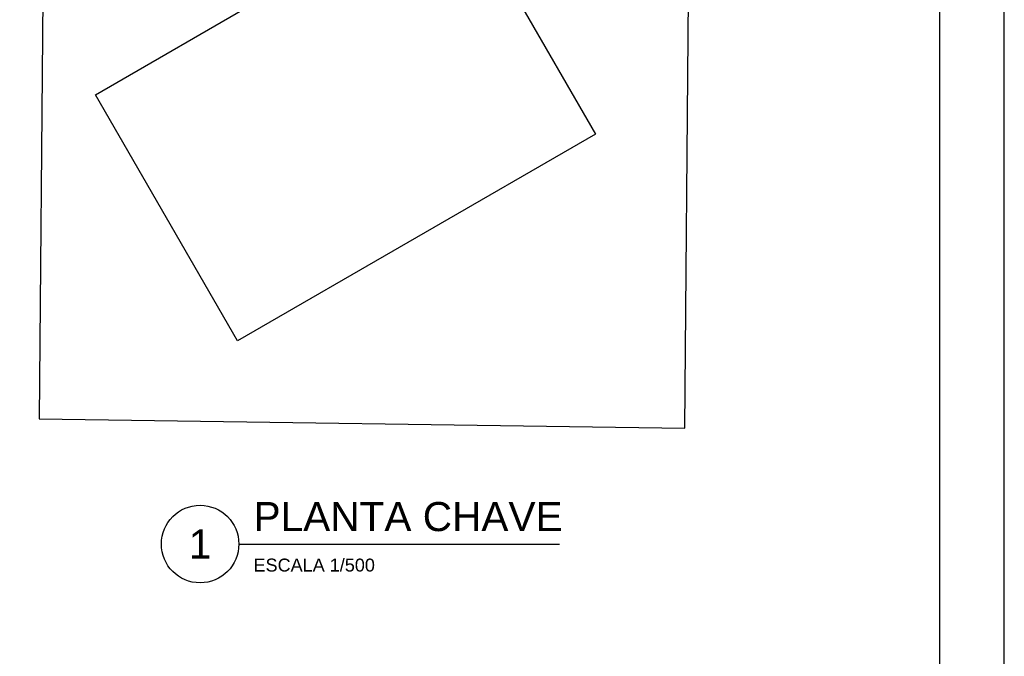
# Model space of a CAD drawing. Header units: millimetres. Extents: x 0 to 354, y 0 to 59.
# Tile 17 of 84: x 69 to 84, y 30 to 40. Entities that reach past the tile are written whole.
import ezdxf
from ezdxf.enums import TextEntityAlignment as Align

# ---------------------------------------------------------------- set-up
doc = ezdxf.new("R2010")
doc.units = ezdxf.units.MM
doc.layers.add('ARQ-HTC', color=9, linetype='Continuous')
doc.styles.add('GULIM', font='Gulim.ttf')
doc.styles.get("Standard").update_dxf_attribs({"font": 'arial.ttf'})
doc.dimstyles.new('GULIM-50', dxfattribs={"dimtxt": 0.2, "dimasz": 0.1, "dimexe": 0.3, "dimexo": 0, "dimgap": 0.025, "dimtad": 1, "dimdec": 1, "dimlfac": 50, "dimzin": 12, "dimdsep": 46, "dimtxsty": 'GULIM', "dimblk": 'OPEN30', "dimcen": 0, "dimclrd": 152, "dimclre": 152, "dimclrt": 152, "dimaunit": 1, "dimadec": 0, "dimazin": 0, "dimtfac": 1.875, "dimtdec": 1, "dimtmove": 2, "dimatfit": 3, "dimldrblk": 'OPEN30', "dimfxl": 0, "dimtolj": 1, "dimtzin": 12, "dimlwd": -1, "dimarcsym": 0})

# ---------------------------------------------------------------- blocks, each defined once
blk = doc.blocks.new('_Open30')
at = {"color": 0, "linetype": 'ByBlock', "lineweight": -2}
for p, q in [((-1, 0.27), (0, 0)), ((0, 0), (-1, -0.27)), ((0, 0), (-1, 0))]:
    blk.add_line(p, q, dxfattribs=at)
blk = doc.blocks.new('*D6')
at = {"color": 152, "lineweight": -2, "transparency": 16777216}
blk.add_line((81.1, 55.036), (81.498, 54.937), dxfattribs=at)
at = {"color": 152, "transparency": 16777216}
blk.add_arc((79.342, 55.474), 1.921, 272.4816, 343.0178, dxfattribs=at)
at = {"layer": 'Defpoints', "color": 0, "transparency": 16777216}
for p in [(78.383, 55.713), (80.13, 55.278), (79.329, 53.965), (80.154, 53.733), (79.154, 33.954)]:
    blk.add_point(p, dxfattribs=at)
at = {"color": 152, "transparency": 16777216, "xscale": 0.1, "yscale": 0.1, "zscale": 0.1}
for p, rotation in [((81.207, 55.009), 74.50887959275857), ((79.326, 53.553), 180.9904743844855)]:
    blk.add_blockref('_Open30', p, dxfattribs=dict(at, rotation=rotation))
at = {"color": 152, "transparency": 16777216, "insert": (80.733, 54.429), "char_height": 0.2, "attachment_point": 5, "rotation": 53.0775, "style": 'GULIM'}
blk.add_mtext('\\A1;77°', dxfattribs=at)

msp = doc.modelspace()

# ---------------------------------------------------------------- linework, layer by layer
at = {"color": 2}
msp.add_line((72.2492, 32.1593), (77.2157, 32.1593), dxfattribs=at)
msp.add_lwpolyline([(0, 59.4), (0, 0), (84.1, 0), (84.1, 59.4)], close=True, dxfattribs=at)
at = {"color": 6}
msp.add_lwpolyline([(2.5, 58.4), (2.5, 1), (83.1, 1), (83.1, 58.4)], close=True, dxfattribs=at)
at = {"color": 2}
msp.add_circle((71.6492, 32.1593), 0.6, dxfattribs=at)
at = {"layer": 'ARQ-HTC', "color": 1, "linetype": 'Continuous'}
for p, q in [((69.3295, 54.0385), (69.1553, 34.0982)), ((79.1544, 33.954), (79.3292, 53.9654)), ((70.0284, 39.1144), (75.5705, 42.3152)), ((75.5705, 42.3152), (77.7711, 38.505)), ((72.229, 35.3042), (70.0284, 39.1144)), ((77.7711, 38.505), (72.229, 35.3042)), ((69.1553, 34.0982), (79.1544, 33.954))]:
    msp.add_line(p, q, dxfattribs=at)

# ---------------------------------------------------------------- texts
at = {"color": 6}
msp.add_text('PLANTA CHAVE', height=0.45, dxfattribs=at).set_placement((72.4762, 32.3593))
msp.add_text('1', height=0.45, dxfattribs=at).set_placement((71.6492, 32.1593), align=Align.MIDDLE)
at = {"color": 2}
msp.add_text('ESCALA 1/500', height=0.2, dxfattribs=at).set_placement((72.4762, 31.7337))

# ---------------------------------------------------------------- dimensions: what is measured, and where the dimension line sits
dim = msp.add_angular_dim_2l(base=(80.1544, 53.7328), line1=((80.1296, 55.278), (78.3831, 55.7134)), line2=((79.1544, 33.954), (79.3292, 53.9654)), dimstyle='GULIM-50', override={"dimexo": 1})
dim.commit()
dim.dimension.update_dxf_attribs({"geometry": '*D6', "text_midpoint": (80.7332, 54.4291), "dimtype": 162})

doc.saveas('drawing.dxf')
